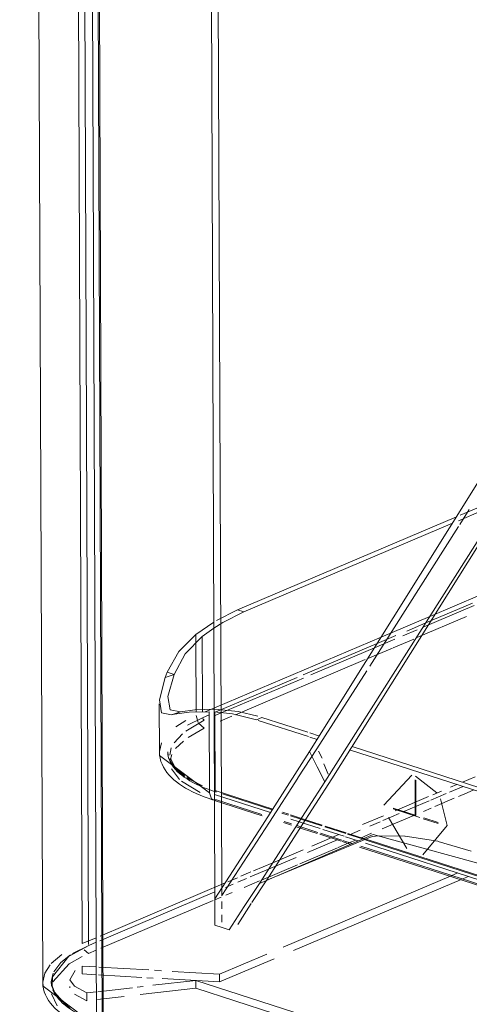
# Model space of a CAD drawing. Header units: millimetres. Extents: x -121 to 39028, y 270 to 28264.
# Tile 70 of 97: x 16288 to 16331, y 22128 to 22221. Entities that reach past the tile are written whole.
import ezdxf

# ---------------------------------------------------------------- set-up
doc = ezdxf.new("R2010")
doc.units = ezdxf.units.MM
doc.layers.add('G-XREF-____-OTLN', color=8, linetype='Continuous', lineweight=9)
doc.layers.add('M-EQPM-____-OTLN', color=50, linetype='Continuous', lineweight=20)

# ---------------------------------------------------------------- blocks, each defined once
blk = doc.blocks.new('City Class FR - City Class F_iam-V121-3D Water Left')
at = {"layer": 'G-XREF-____-OTLN'}
for p, q in [((-13581.753, 22133.549), (-13583.93, 22694.514)), ((-13583.208, 22694.851), (-13580.999, 22125.809)), ((-13580.472, 22126.378), (-13582.651, 22695.111)), ((-13582.52, 22695.171), (-13580.357, 22126.503)), ((-13584.529, 22694.235), (-13582.353, 22133.65)), ((-13588.274, 22692.488), (-13586.091, 22129.958)), ((-13569.799, 22137.898), (-13570.78, 22390.69)), ((-13570.117, 22390.455), (-13569.141, 22138.916)), ((-13546.567, 22174.221), (-13543.627, 22175.469)), ((-13546.741, 22173.698), (-13543.819, 22174.939)), ((-13545.717, 22174.754), (-13546.611, 22173.329)), ((-13567.663, 22165.265), (-13546.914, 22174.074)), ((-13567.062, 22165.071), (-13547.296, 22173.463)), ((-13546.728, 22173.144), (-13555.125, 22159.91)), ((-13545.418, 22165.887), (-13549.82, 22164.018)), ((-13544.717, 22166.634), (-13549.43, 22164.633)), ((-13567.663, 22165.265), (-13569.643, 22164.256)), ((-13567.062, 22165.071), (-13567.663, 22165.265)), ((-13545.256, 22165.658), (-13550.079, 22163.61)), ((-13569.903, 22164.099), (-13571.594, 22162.926)), ((-13549.43, 22164.633), (-13554.042, 22162.674)), ((-13549.82, 22164.018), (-13551.633, 22163.248)), ((-13550.725, 22162.591), (-13545.96, 22164.615)), ((-13570.993, 22162.732), (-13569.903, 22163.518)), ((-13550.637, 22163.373), (-13551.996, 22162.796)), ((-13571.594, 22162.926), (-13571.591, 22162.123)), ((-13571.591, 22162.123), (-13571.565, 22155.581)), ((-13570.966, 22155.594), (-13570.993, 22162.732)), ((-13554.042, 22162.674), (-13570.705, 22155.6)), ((-13554.424, 22162.063), (-13561.437, 22159.086)), ((-13552.742, 22162.479), (-13554.678, 22161.657)), ((-13552.648, 22162.817), (-13554.424, 22162.063)), ((-13552.901, 22161.668), (-13550.966, 22162.489)), ((-13554.678, 22161.657), (-13560.708, 22159.097)), ((-13555.312, 22160.644), (-13552.977, 22161.635)), ((-13567.84, 22155.325), (-13555.552, 22160.542)), ((-13574.311, 22159.356), (-13573.659, 22159.146)), ((-13555.409, 22159.467), (-13560.152, 22152.101)), ((-13573.659, 22159.143), (-13574.511, 22158.837)), ((-13561.99, 22158.851), (-13569.759, 22155.553)), ((-13561.413, 22158.798), (-13569.187, 22155.497)), ((-13575.071, 22156.36), (-13575.053, 22151.789)), ((-13573.901, 22155.302), (-13573.049, 22155.609)), ((-13573.622, 22155.365), (-13573.048, 22155.609)), ((-13570.33, 22155.609), (-13570.301, 22147.918)), ((-13569.772, 22148.142), (-13569.801, 22155.557)), ((-13572.555, 22154.763), (-13573.486, 22154.187)), ((-13570.813, 22154.807), (-13572.557, 22153.749)), ((-13572.372, 22154.322), (-13570.964, 22155.042)), ((-13571.564, 22155.235), (-13571.392, 22154.592)), ((-13570.329, 22155.311), (-13570.964, 22155.042)), ((-13569.187, 22155.497), (-13569.866, 22155.209)), ((-13569.292, 22154.709), (-13568.175, 22155.183)), ((-13565.862, 22154.834), (-13565.334, 22155.059)), ((-13560.946, 22153.248), (-13565.708, 22154.784)), ((-13565.334, 22155.059), (-13560.98, 22153.654)), ((-13572.333, 22153.165), (-13570.81, 22154.064)), ((-13571.342, 22154.508), (-13570.81, 22154.064)), ((-13572.875, 22153.498), (-13573.66, 22152.671)), ((-13573.513, 22152.12), (-13572.779, 22152.832)), ((-13560.106, 22152.977), (-13560.804, 22153.202)), ((-13560.798, 22153.595), (-13559.901, 22153.306)), ((-13574.862, 22152.653), (-13575.053, 22151.839)), ((-13575.053, 22151.789), (-13575.025, 22151.466)), ((-13574.226, 22151.488), (-13574.253, 22151.793)), ((-13573.932, 22152.172), (-13574.046, 22151.489)), ((-13560.152, 22152.101), (-13561.929, 22149.333)), ((-13559.971, 22151.876), (-13559.63, 22151.214)), ((-13541.63, 22147.015), (-13557.045, 22151.989)), ((-13556.802, 22152.306), (-13541.398, 22147.335)), ((-13575.025, 22151.466), (-13570.301, 22147.918)), ((-13573.621, 22150.307), (-13574.142, 22151.166)), ((-13574.037, 22150.991), (-13573.869, 22151.568)), ((-13573.996, 22151.172), (-13573.577, 22150.38)), ((-13573.141, 22149.186), (-13573.911, 22150.188)), ((-13572.634, 22149.458), (-13573.59, 22150.271)), ((-13573.551, 22150.348), (-13572.685, 22149.562)), ((-13559.465, 22150.669), (-13559.071, 22149.694)), ((-13571.195, 22147.948), (-13572.962, 22149.033)), ((-13572.486, 22149.423), (-13571.073, 22148.63)), ((-13570.957, 22148.577), (-13572.409, 22149.312)), ((-13553.796, 22146.769), (-13551.159, 22149.603)), ((-13550.831, 22145.812), (-13550.844, 22149.155)), ((-13550.808, 22149.515), (-13548.794, 22147.912)), ((-13550.769, 22149.131), (-13550.756, 22145.788)), ((-13545.152, 22149.444), (-13546.353, 22148.934)), ((-13564.321, 22146.383), (-13569.772, 22148.142)), ((-13548.324, 22148.097), (-13549.167, 22147.739)), ((-13547.575, 22147.977), (-13546.295, 22148.52)), ((-13546.295, 22148.52), (-13547.575, 22147.977)), ((-13546.881, 22148.709), (-13547.493, 22148.449)), ((-13545.284, 22148.194), (-13545.893, 22147.936)), ((-13569.947, 22147.247), (-13569.636, 22147.269)), ((-13569.837, 22147.768), (-13564.531, 22146.056)), ((-13569.835, 22147.21), (-13565.33, 22145.757)), ((-13569.639, 22148.012), (-13569.702, 22148.008)), ((-13565.335, 22145.882), (-13569.636, 22147.269)), ((-13569.083, 22147.833), (-13564.367, 22146.311)), ((-13549.56, 22147.572), (-13552.722, 22146.229)), ((-13551.896, 22146.142), (-13549.493, 22147.162)), ((-13549.493, 22147.162), (-13551.896, 22146.142)), ((-13549.338, 22147.228), (-13547.883, 22147.846)), ((-13547.883, 22147.846), (-13549.338, 22147.228)), ((-13547.124, 22147.413), (-13548.957, 22146.635)), ((-13548.445, 22147.342), (-13547.79, 22144.831)), ((-13545.907, 22147.93), (-13546.736, 22147.578)), ((-13552.921, 22146.487), (-13550.831, 22145.812)), ((-13550.391, 22145.577), (-13552.921, 22146.394)), ((-13549.328, 22146.478), (-13550.056, 22146.168)), ((-13563.441, 22146.012), (-13562.844, 22145.82)), ((-13562.797, 22145.891), (-13563.406, 22146.088)), ((-13561.602, 22145.506), (-13562.639, 22145.84)), ((-13562.63, 22145.751), (-13561.649, 22145.434)), ((-13562.599, 22145.433), (-13561.813, 22145.179)), ((-13561.649, 22145.434), (-13559.681, 22144.799)), ((-13559.639, 22144.872), (-13561.602, 22145.506)), ((-13553.833, 22145.758), (-13555.807, 22144.92)), ((-13553.89, 22145.296), (-13553.074, 22145.642)), ((-13553.074, 22145.642), (-13553.89, 22145.296)), ((-13551.624, 22142.646), (-13553.343, 22145.586)), ((-13553.074, 22145.642), (-13552.333, 22145.957)), ((-13552.333, 22145.957), (-13553.074, 22145.642)), ((-13550.943, 22145.792), (-13552.693, 22145.049)), ((-13548.665, 22145.02), (-13550.064, 22145.472)), ((-13550.009, 22145.547), (-13548.665, 22145.113)), ((-13563.309, 22145.105), (-13562.542, 22144.857)), ((-13562.554, 22144.984), (-13563.243, 22145.206)), ((-13562.111, 22144.718), (-13560.106, 22144.071)), ((-13560.046, 22144.175), (-13562.045, 22144.82)), ((-13561.813, 22145.179), (-13559.833, 22144.54)), ((-13559.561, 22144.452), (-13557.556, 22143.805)), ((-13559.39, 22144.705), (-13557.408, 22144.066)), ((-13557.366, 22144.139), (-13559.342, 22144.777)), ((-13557.046, 22143.956), (-13556.044, 22144.381)), ((-13556.044, 22144.381), (-13557.046, 22143.956)), ((-13555.132, 22144.769), (-13554.154, 22145.184)), ((-13554.154, 22145.184), (-13555.132, 22144.769)), ((-13552.693, 22145.049), (-13553.967, 22144.508)), ((-13547.793, 22144.829), (-13550.113, 22142.052)), ((-13564.924, 22139.628), (-13554.893, 22143.802)), ((-13561.04, 22142.26), (-13558.122, 22143.499)), ((-13558.122, 22143.499), (-13561.04, 22142.26)), ((-13558.709, 22143.688), (-13560.626, 22142.874)), ((-13559.87, 22143.995), (-13557.824, 22143.335)), ((-13557.765, 22143.439), (-13559.802, 22144.096)), ((-13558.054, 22143.966), (-13558.709, 22143.688)), ((-13556.811, 22143.131), (-13557.665, 22143.406)), ((-13557.417, 22143.761), (-13556.235, 22143.379)), ((-13557.242, 22144.012), (-13555.826, 22143.555)), ((-13555.711, 22143.605), (-13557.192, 22144.083)), ((-13556.457, 22143.451), (-13557.109, 22143.174)), ((-13554.952, 22144.09), (-13556.002, 22143.644)), ((-13555.826, 22143.555), (-13555.197, 22143.352)), ((-13555.106, 22143.41), (-13555.711, 22143.605)), ((-13540.25, 22138.616), (-13555.106, 22143.41)), ((-13554.893, 22143.802), (-13554.251, 22143.85)), ((-13554.189, 22143.853), (-13551.799, 22143.813)), ((-13551.786, 22143.812), (-13548.687, 22143.332)), ((-13561.43, 22142.533), (-13564.317, 22141.307)), ((-13558.173, 22142.722), (-13561.754, 22141.202)), ((-13557.109, 22143.174), (-13558.129, 22142.741)), ((-13557.735, 22143.306), (-13556.974, 22143.06)), ((-13556.101, 22142.779), (-13538.34, 22137.047)), ((-13538.587, 22137.25), (-13555.972, 22142.86)), ((-13555.519, 22143.148), (-13539.458, 22137.965)), ((-13555.197, 22143.352), (-13540.076, 22138.473)), ((-13548.659, 22143.326), (-13545.52, 22142.405)), ((-13564.708, 22140.703), (-13562.092, 22141.814)), ((-13562.092, 22141.814), (-13564.708, 22140.703)), ((-13566.466, 22139.957), (-13564.708, 22140.703)), ((-13564.708, 22140.703), (-13566.466, 22139.957)), ((-13564.317, 22141.307), (-13566.149, 22140.529)), ((-13561.977, 22141.107), (-13565.381, 22139.662)), ((-13567.665, 22139.886), (-13568.568, 22139.502)), ((-13567.626, 22139.464), (-13566.804, 22139.813)), ((-13566.804, 22139.813), (-13567.626, 22139.464)), ((-13566.39, 22140.427), (-13567.326, 22140.03)), ((-13563.339, 22133.307), (-13547.419, 22140.066)), ((-13546.538, 22139.696), (-13562.343, 22132.985)), ((-13547.419, 22140.066), (-13546.792, 22140.332)), ((-13545.796, 22140.011), (-13546.42, 22139.746)), ((-13568.835, 22139.389), (-13580.669, 22134.365)), ((-13569.141, 22138.916), (-13569.138, 22138.179)), ((-13568.797, 22138.967), (-13568.063, 22139.278)), ((-13568.063, 22139.278), (-13568.797, 22138.967)), ((-13565.565, 22139.584), (-13567.011, 22138.97)), ((-13564.943, 22139.6), (-13566.281, 22137.534)), ((-13580.686, 22133.919), (-13569.801, 22138.541)), ((-13569.801, 22138.541), (-13580.686, 22133.919)), ((-13569.193, 22138.044), (-13569.798, 22137.787)), ((-13568.143, 22138.49), (-13568.751, 22138.232)), ((-13569.969, 22137.714), (-13580.606, 22133.199)), ((-13569.136, 22137.645), (-13569.133, 22136.923)), ((-13566.349, 22137.429), (-13567.621, 22135.467)), ((-13569.131, 22136.363), (-13569.128, 22135.668)), ((-13581.048, 22134.204), (-13582.353, 22133.65)), ((-13583.594, 22132.459), (-13581.731, 22133.476)), ((-13581.731, 22133.476), (-13583.263, 22132.702)), ((-13581.731, 22133.476), (-13581.046, 22133.767)), ((-13581.046, 22133.767), (-13581.731, 22133.476)), ((-13584.274, 22132.624), (-13585.293, 22131.758)), ((-13585.17, 22130.488), (-13583.609, 22132.448)), ((-13583.463, 22132.575), (-13584.366, 22131.862)), ((-13582.362, 22132.434), (-13583.575, 22131.737)), ((-13581.75, 22132.713), (-13582.175, 22133.068)), ((-13581.041, 22133.014), (-13581.75, 22132.713)), ((-13569.356, 22130.752), (-13564.878, 22132.654)), ((-13564.182, 22132.205), (-13569.354, 22130.009)), ((-13585.391, 22131.647), (-13585.904, 22130.841)), ((-13583.588, 22131.728), (-13585.126, 22130.02)), ((-13584.366, 22131.861), (-13585.047, 22130.963)), ((-13582.362, 22131.519), (-13581.032, 22131.441)), ((-13582.362, 22131.519), (-13582.36, 22130.776)), ((-13580.783, 22131.426), (-13576.054, 22131.147)), ((-13585.904, 22130.841), (-13586.091, 22129.99)), ((-13585.1, 22130.849), (-13585.282, 22130.035)), ((-13581.028, 22130.697), (-13582.36, 22130.776)), ((-13576.706, 22130.443), (-13580.811, 22130.685)), ((-13575.649, 22130.38), (-13576.236, 22130.415)), ((-13575.511, 22131.115), (-13574.836, 22131.075)), ((-13569.354, 22130.009), (-13574.787, 22130.33)), ((-13573.842, 22131.017), (-13569.356, 22130.752)), ((-13569.356, 22130.752), (-13569.354, 22130.009)), ((-13583.524, 22129.569), (-13583.515, 22129.465)), ((-13581.922, 22128.971), (-13583.093, 22129.602)), ((-13577.608, 22129.47), (-13580.873, 22129.092)), ((-13576.576, 22129.589), (-13577.16, 22129.521)), ((-13576.874, 22128.811), (-13571.601, 22129.421)), ((-13571.604, 22130.164), (-13575.659, 22129.695)), ((-13310.212, 22045.819), (-13571.604, 22130.164)), ((-13571.604, 22130.164), (-13571.601, 22129.421)), ((-13571.601, 22129.421), (-13310.69, 22045.231)), ((-13585.259, 22128.889), (-13584.713, 22127.745)), ((-13583.705, 22127.624), (-13584.993, 22129.032)), ((-13584.863, 22128.759), (-13583.503, 22127.496)), ((-13583.091, 22128.86), (-13581.92, 22128.228)), ((-13581.018, 22129.075), (-13581.922, 22128.971)), ((-13581.922, 22128.971), (-13581.92, 22128.228)), ((-13580.901, 22128.345), (-13578.379, 22128.637))]:
    blk.add_line(p, q, dxfattribs=at)
for points in [[(-13560.826, 22151.825, 0), (-13531.73, 22198.355, 0), (-13504.822, 22244.553, 0)], [(-13514.057, 22221.761, 0), (-13536.181, 22185.512, 0), (-13559.375, 22148.959, 0)], [(-13524.914, 22203.667, 0), (-13535.683, 22185.976, 0), (-13558.731, 22149.264, 0)], [(-13569.903, 22163.518, 0), (-13569.043, 22164.062, 0), (-13567.062, 22165.071, 0)], [(-13571.594, 22162.926, 0), (-13573.208, 22161.297, 0), (-13574.311, 22159.356, 0)], [(-13573.658, 22159.146, 0), (-13572.594, 22161.1, 0), (-13570.993, 22162.732, 0)], [(-13574.511, 22158.837, 0), (-13574.415, 22159.096, 0), (-13574.311, 22159.356, 0)], [(-13574.511, 22158.837, 0), (-13575.05, 22156.737, 0), (-13574.834, 22155.503, 0), (-13573.901, 22155.302, 0)], [(-13573.049, 22155.609, 0), (-13574.032, 22155.795, 0), (-13574.245, 22157.035, 0), (-13573.659, 22159.143, 0)], [(-13570.33, 22155.609, 0), (-13572.214, 22155.566, 0), (-13573.622, 22155.365, 0)], [(-13569.877, 22155.835, 0), (-13571.682, 22155.795, 0), (-13573.048, 22155.609, 0)], [(-13565.862, 22154.834, 0), (-13568.113, 22155.393, 0), (-13569.87, 22155.592, 0)], [(-13569.802, 22155.833, 0), (-13567.585, 22155.617, 0), (-13565.726, 22155.18, 0)], [(-13573.901, 22155.302, 0), (-13573.765, 22155.332, 0), (-13573.622, 22155.365, 0)], [(-13570.813, 22154.807, 0), (-13570.919, 22154.896, 0), (-13570.964, 22155.042, 0)], [(-13575.053, 22151.789, 0), (-13575.036, 22151.49, 0), (-13574.987, 22151.193, 0), (-13574.907, 22150.904, 0), (-13574.799, 22150.624, 0), (-13574.666, 22150.354, 0), (-13574.508, 22150.095, 0), (-13574.329, 22149.848, 0), (-13574.13, 22149.611, 0), (-13573.912, 22149.384, 0), (-13573.676, 22149.167, 0), (-13573.422, 22148.958, 0), (-13573.152, 22148.758, 0), (-13572.865, 22148.565, 0), (-13572.563, 22148.379, 0), (-13572.245, 22148.201, 0), (-13571.911, 22148.029, 0), (-13571.563, 22147.865, 0), (-13571.2, 22147.707, 0), (-13570.823, 22147.555, 0), (-13570.432, 22147.411, 0), (-13570.028, 22147.273, 0), (-13569.947, 22147.247, 0)], [(-13574.253, 22151.793, 0), (-13574.241, 22151.579, 0), (-13574.205, 22151.365, 0), (-13574.147, 22151.154, 0), (-13574.067, 22150.946, 0), (-13573.965, 22150.741, 0), (-13573.842, 22150.539, 0), (-13573.699, 22150.341, 0), (-13573.536, 22150.147, 0), (-13573.353, 22149.957, 0), (-13573.151, 22149.77, 0), (-13572.93, 22149.589, 0), (-13572.691, 22149.411, 0), (-13572.433, 22149.238, 0), (-13572.159, 22149.07, 0), (-13571.866, 22148.906, 0), (-13571.558, 22148.747, 0), (-13571.232, 22148.593, 0), (-13570.891, 22148.445, 0), (-13570.535, 22148.302, 0), (-13570.164, 22148.164, 0), (-13569.778, 22148.033, 0), (-13569.702, 22148.008, 0)], [(-13560.826, 22151.825, 0), (-13565.293, 22144.87, 0), (-13569.799, 22137.898, 0)], [(-13559.375, 22148.959, 0), (-13560.117, 22150.385, 0), (-13560.826, 22151.825, 0)], [(-13561.935, 22149.324, 0), (-13564.625, 22145.148, 0), (-13569.13, 22138.191, 0)], [(-13558.731, 22149.264, 0), (-13561.819, 22144.448, 0), (-13564.922, 22139.633, 0)], [(-13569.702, 22148.008, 0), (-13569.733, 22148.027, 0), (-13569.772, 22148.142, 0)], [(-13559.375, 22148.959, 0), (-13562.473, 22144.156, 0), (-13565.585, 22139.347, 0)], [(-13570.301, 22147.918, 0), (-13570.105, 22147.343, 0), (-13569.947, 22147.247, 0)], [(-13565.585, 22139.347, 0), (-13554.821, 22143.988, 0), (-13542.598, 22140.631, 0), (-13531.076, 22131.104, 0), (-13520.524, 22119.491, 0)], [(-13565.585, 22139.347, 0), (-13567.01, 22137.149, 0), (-13568.435, 22134.951, 0)], [(-13569.789, 22135.388, 0), (-13569.794, 22136.643, 0), (-13569.799, 22137.898, 0)], [(-13568.435, 22134.951, 0), (-13569.112, 22135.169, 0), (-13569.789, 22135.388, 0)], [(-13584.994, 22129.033, 0), (-13585.201, 22129.641, 0), (-13585.171, 22130.483, 0)], [(-13583.098, 22129.606, 0), (-13583.518, 22130.208, 0), (-13583.023, 22131.098, 0)], [(-13586.091, 22129.958, 0), (-13586.074, 22129.661, 0), (-13586.025, 22129.368, 0), (-13585.946, 22129.081, 0), (-13585.839, 22128.801, 0), (-13585.704, 22128.53, 0), (-13585.545, 22128.268, 0), (-13585.363, 22128.016, 0), (-13585.158, 22127.773, 0), (-13584.933, 22127.538, 0), (-13584.687, 22127.312, 0), (-13584.422, 22127.094, 0), (-13584.138, 22126.883, 0), (-13583.836, 22126.68, 0), (-13583.516, 22126.484, 0), (-13583.178, 22126.294, 0), (-13582.822, 22126.112, 0), (-13582.45, 22125.936, 0), (-13582.062, 22125.766, 0), (-13581.658, 22125.604, 0), (-13581.238, 22125.449, 0), (-13580.803, 22125.3, 0), (-13580.717, 22125.272, 0)], [(-13586.091, 22129.958, 0), (-13586.061, 22129.611, 0), (-13580.999, 22125.809, 0)], [(-13585.283, 22130.015, 0), (-13585.255, 22129.69, 0), (-13584.863, 22128.759, 0)], [(-13585.13, 22129.255, 0), (-13585.032, 22129.04, 0), (-13584.912, 22128.829, 0), (-13584.769, 22128.62, 0), (-13584.604, 22128.415, 0), (-13584.418, 22128.213, 0), (-13584.211, 22128.014, 0), (-13583.983, 22127.82, 0), (-13583.735, 22127.629, 0), (-13583.467, 22127.443, 0), (-13583.179, 22127.261, 0), (-13582.873, 22127.084, 0), (-13582.547, 22126.912, 0), (-13582.204, 22126.745, 0), (-13581.843, 22126.583, 0), (-13581.465, 22126.427, 0), (-13581.071, 22126.277, 0), (-13580.661, 22126.134, 0), (-13580.436, 22126.059, 0)]]:
    blk.add_polyline3d(points, dxfattribs=at)
blk = doc.blocks.new('City Class FR - City Class 25 FR-V122-3D Water Left')
blk.add_blockref('City Class FR - City Class F_iam-V121-3D Water Left', (0, 0))

msp = doc.modelspace()

# ---------------------------------------------------------------- block references
at = {"layer": 'M-EQPM-____-OTLN'}
msp.add_blockref('City Class FR - City Class 25 FR-V122-3D Water Left', (29876.3, 0), dxfattribs=at)

doc.saveas('drawing.dxf')
